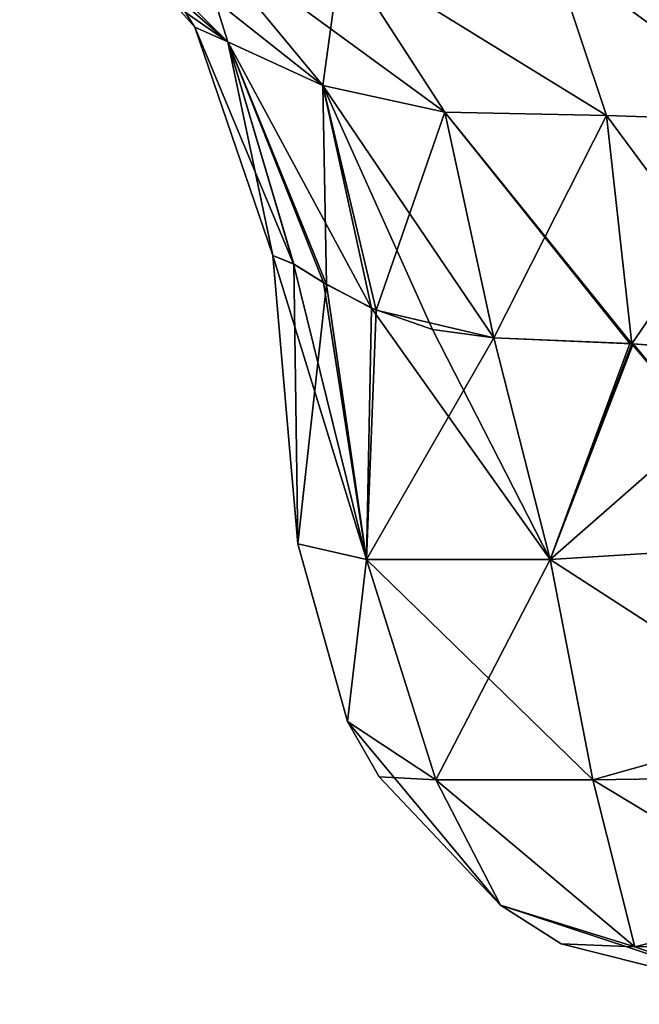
# Model space of a CAD drawing. Header units: millimetres. Extents: x -125 to 125, y -4 to 53.
# Tile 1 of 140: x -124.52 to -123.905, y -3.1 to -2.124. Entities that reach past the tile are written whole.
import ezdxf

# ---------------------------------------------------------------- set-up
doc = ezdxf.new("R2010")
doc.units = ezdxf.units.MM
doc.header["$LTSCALE"] = 65.185185
for name, color, linetype in [('284', 7, 'CONTINUOUS'), ('293', 7, 'CONTINUOUS'), ('322', 7, 'CONTINUOUS'), ('323', 7, 'CONTINUOUS'), ('326', 7, 'CONTINUOUS'), ('327', 7, 'CONTINUOUS'), ('363', 7, 'CONTINUOUS'), ('364', 7, 'CONTINUOUS'), ('365', 7, 'CONTINUOUS'), ('371', 7, 'CONTINUOUS'), ('372', 7, 'CONTINUOUS'), ('373', 7, 'CONTINUOUS'), ('446', 7, 'CONTINUOUS'), ('447', 7, 'CONTINUOUS'), ('448', 7, 'CONTINUOUS'), ('456', 7, 'CONTINUOUS'), ('457', 7, 'CONTINUOUS'), ('458', 7, 'CONTINUOUS')]:
    doc.layers.add(name, color=color, linetype=linetype)

msp = doc.modelspace()

# ---------------------------------------------------------------- linework, layer by layer
at = {"layer": '284', "color": 7, "linetype": 'Continuous'}
for points in [[(-124.24369, -2.64358, 38.95817), (-124.24369, -2.64358, 41.04183), (-124.26868, -2.35794, 38.93318), (-124.24369, -2.64358, 38.95817)], [(-124.24369, -2.64358, 41.04183), (-124.26868, -2.35794, 41.06682), (-124.26868, -2.35794, 38.93318), (-124.24369, -2.64358, 41.04183)]]:
    msp.add_3dface(points, dxfattribs=at)
at = {"layer": '293', "color": 7, "linetype": 'Continuous'}
for points in [[(-124.24369, -2.64358, -38.95817), (-124.26868, -2.35794, -38.93318), (-124.26868, -2.35794, -41.06682), (-124.24369, -2.64358, -38.95817)], [(-124.24369, -2.64358, -41.04183), (-124.24369, -2.64358, -38.95817), (-124.26868, -2.35794, -41.06682), (-124.24369, -2.64358, -41.04183)]]:
    msp.add_3dface(points, dxfattribs=at)
at = {"layer": '322', "color": 7, "linetype": 'Continuous'}
for points in [[(-124.24369, -2.64358, 38.95817), (-124.26868, -2.35794, 38.93318), (-124.24778, -2.36652, 38.79329), (-124.24369, -2.64358, 38.95817)], [(-124.21542, -2.38675, 38.71617), (-124.24369, -2.64358, 38.95817), (-124.24778, -2.36652, 38.79329), (-124.21542, -2.38675, 38.71617)], [(-124.17571, -2.65932, 38.7102), (-124.24369, -2.64358, 38.95817), (-124.21542, -2.38675, 38.71617), (-124.17571, -2.65932, 38.7102)], [(-124.16619, -2.41222, 38.64107), (-124.17571, -2.65932, 38.7102), (-124.21542, -2.38675, 38.71617), (-124.16619, -2.41222, 38.64107)], [(-124.04948, -2.43953, 38.53217), (-124.17571, -2.65932, 38.7102), (-124.16619, -2.41222, 38.64107), (-124.04948, -2.43953, 38.53217)], [(-123.99356, -2.65932, 38.52805), (-124.17571, -2.65932, 38.7102), (-124.04948, -2.43953, 38.53217), (-123.99356, -2.65932, 38.52805)], [(-123.91465, -2.44538, 38.46626), (-123.99356, -2.65932, 38.52805), (-124.04948, -2.43953, 38.53217), (-123.91465, -2.44538, 38.46626)], [(-123.91282, -2.44548, 38.4657), (-123.99356, -2.65932, 38.52805), (-123.91465, -2.44538, 38.46626), (-123.91282, -2.44548, 38.4657)], [(-123.76197, -2.45642, 38.44369), (-123.99356, -2.65932, 38.52805), (-123.91282, -2.44548, 38.4657), (-123.76197, -2.45642, 38.44369)], [(-123.76197, -2.45642, 38.44369), (-123.7456, -2.64358, 38.46007), (-123.99356, -2.65932, 38.52805), (-123.76197, -2.45642, 38.44369)]]:
    msp.add_3dface(points, dxfattribs=at)
at = {"layer": '323', "color": 7, "linetype": 'Continuous'}
for points in [[(-124.26868, -2.35794, 41.06682), (-124.24369, -2.64358, 41.04183), (-124.17571, -2.65932, 41.2898), (-124.26868, -2.35794, 41.06682)], [(-124.26868, -2.35794, 41.06682), (-124.17571, -2.65932, 41.2898), (-124.24817, -2.36628, 41.20547), (-124.26868, -2.35794, 41.06682)], [(-124.24817, -2.36628, 41.20547), (-124.17571, -2.65932, 41.2898), (-124.21849, -2.38492, 41.27794), (-124.24817, -2.36628, 41.20547)], [(-124.21849, -2.38492, 41.27794), (-124.17571, -2.65932, 41.2898), (-124.1707, -2.41022, 41.35316), (-124.21849, -2.38492, 41.27794)], [(-124.17571, -2.65932, 41.2898), (-123.99356, -2.65932, 41.47195), (-124.1707, -2.41022, 41.35316), (-124.17571, -2.65932, 41.2898)], [(-124.1707, -2.41022, 41.35316), (-123.99356, -2.65932, 41.47195), (-124.11023, -2.4313, 41.4191), (-124.1707, -2.41022, 41.35316)], [(-124.11023, -2.4313, 41.4191), (-123.99356, -2.65932, 41.47195), (-124.04948, -2.43953, 41.46783), (-124.11023, -2.4313, 41.4191)], [(-124.04948, -2.43953, 41.46783), (-123.99356, -2.65932, 41.47195), (-123.91137, -2.44557, 41.53474), (-124.04948, -2.43953, 41.46783)], [(-123.99356, -2.65932, 41.47195), (-123.7456, -2.64358, 41.53993), (-123.91137, -2.44557, 41.53474), (-123.99356, -2.65932, 41.47195)], [(-123.7456, -2.64358, 41.53993), (-123.76197, -2.45642, 41.55631), (-123.91137, -2.44557, 41.53474), (-123.7456, -2.64358, 41.53993)]]:
    msp.add_3dface(points, dxfattribs=at)
at = {"layer": '326', "color": 7, "linetype": 'Continuous'}
for points in [[(-124.24369, -2.64358, -41.04183), (-124.26868, -2.35794, -41.06682), (-124.24778, -2.36652, -41.20671), (-124.24369, -2.64358, -41.04183)], [(-124.21542, -2.38675, -41.28383), (-124.24369, -2.64358, -41.04183), (-124.24778, -2.36652, -41.20671), (-124.21542, -2.38675, -41.28383)], [(-124.17571, -2.65932, -41.2898), (-124.24369, -2.64358, -41.04183), (-124.21542, -2.38675, -41.28383), (-124.17571, -2.65932, -41.2898)], [(-124.16619, -2.41222, -41.35893), (-124.17571, -2.65932, -41.2898), (-124.21542, -2.38675, -41.28383), (-124.16619, -2.41222, -41.35893)], [(-124.04948, -2.43953, -41.46783), (-124.17571, -2.65932, -41.2898), (-124.16619, -2.41222, -41.35893), (-124.04948, -2.43953, -41.46783)], [(-123.99356, -2.65932, -41.47195), (-124.17571, -2.65932, -41.2898), (-124.04948, -2.43953, -41.46783), (-123.99356, -2.65932, -41.47195)], [(-123.91465, -2.44538, -41.53374), (-123.99356, -2.65932, -41.47195), (-124.04948, -2.43953, -41.46783), (-123.91465, -2.44538, -41.53374)], [(-123.76197, -2.45642, -41.55631), (-123.99356, -2.65932, -41.47195), (-123.91465, -2.44538, -41.53374), (-123.76197, -2.45642, -41.55631)], [(-123.76197, -2.45642, -41.55631), (-123.7456, -2.64358, -41.53993), (-123.99356, -2.65932, -41.47195), (-123.76197, -2.45642, -41.55631)]]:
    msp.add_3dface(points, dxfattribs=at)
at = {"layer": '327', "color": 7, "linetype": 'Continuous'}
for points in [[(-124.26868, -2.35794, -38.93318), (-124.24369, -2.64358, -38.95817), (-124.17571, -2.65932, -38.7102), (-124.26868, -2.35794, -38.93318)], [(-124.26868, -2.35794, -38.93318), (-124.17571, -2.65932, -38.7102), (-124.24817, -2.36628, -38.79453), (-124.26868, -2.35794, -38.93318)], [(-124.24817, -2.36628, -38.79453), (-124.17571, -2.65932, -38.7102), (-124.21849, -2.38492, -38.72206), (-124.24817, -2.36628, -38.79453)], [(-124.21849, -2.38492, -38.72206), (-124.17571, -2.65932, -38.7102), (-124.1707, -2.41022, -38.64684), (-124.21849, -2.38492, -38.72206)], [(-124.17571, -2.65932, -38.7102), (-123.99356, -2.65932, -38.52805), (-124.1707, -2.41022, -38.64684), (-124.17571, -2.65932, -38.7102)], [(-124.1707, -2.41022, -38.64684), (-123.99356, -2.65932, -38.52805), (-124.11023, -2.4313, -38.5809), (-124.1707, -2.41022, -38.64684)], [(-124.11023, -2.4313, -38.5809), (-123.99356, -2.65932, -38.52805), (-124.04948, -2.43953, -38.53217), (-124.11023, -2.4313, -38.5809)], [(-124.04948, -2.43953, -38.53217), (-123.99356, -2.65932, -38.52805), (-123.91282, -2.44548, -38.4657), (-124.04948, -2.43953, -38.53217)], [(-123.99356, -2.65932, -38.52805), (-123.7456, -2.64358, -38.46007), (-123.91282, -2.44548, -38.4657), (-123.99356, -2.65932, -38.52805)], [(-123.7456, -2.64358, -38.46007), (-123.76197, -2.45642, -38.44369), (-123.91282, -2.44548, -38.4657), (-123.7456, -2.64358, -38.46007)]]:
    msp.add_3dface(points, dxfattribs=at)
at = {"layer": '363', "color": 7, "linetype": 'Continuous'}
for points in [[(-124.17571, -2.65932, 41.2898), (-124.24369, -2.64358, 41.04183), (-124.19465, -2.8199, 41.04183), (-124.17571, -2.65932, 41.2898)], [(-123.7456, -2.64358, 41.53993), (-123.99356, -2.65932, 41.47195), (-123.7456, -2.8199, 41.49088), (-123.7456, -2.64358, 41.53993)], [(-124.10711, -2.87747, 41.24756), (-124.17571, -2.65932, 41.2898), (-124.19465, -2.8199, 41.04183), (-124.10711, -2.87747, 41.24756)], [(-123.99356, -2.65932, 41.47195), (-124.17571, -2.65932, 41.2898), (-123.95132, -2.87747, 41.40335), (-123.99356, -2.65932, 41.47195)], [(-123.95132, -2.87747, 41.40335), (-124.17571, -2.65932, 41.2898), (-124.10711, -2.87747, 41.24756), (-123.95132, -2.87747, 41.40335)], [(-123.7456, -2.8199, 41.49088), (-123.99356, -2.65932, 41.47195), (-123.95132, -2.87747, 41.40335), (-123.7456, -2.8199, 41.49088)], [(-124.04305, -3.00189, 41.04183), (-124.19465, -2.8199, 41.04183), (-124.16335, -2.87474, 41.04183), (-124.04305, -3.00189, 41.04183)], [(-124.10711, -2.87747, 41.24756), (-124.19465, -2.8199, 41.04183), (-124.04305, -3.00189, 41.04183), (-124.10711, -2.87747, 41.24756)], [(-123.7456, -2.87475, 41.45958), (-123.7456, -2.8199, 41.49088), (-123.95132, -2.87747, 41.40335), (-123.7456, -2.87475, 41.45958)], [(-123.95132, -2.87747, 41.40335), (-124.10711, -2.87747, 41.24756), (-123.90966, -3.0429, 41.2059), (-123.95132, -2.87747, 41.40335)], [(-123.90966, -3.0429, 41.2059), (-124.10711, -2.87747, 41.24756), (-124.04305, -3.00189, 41.04183), (-123.90966, -3.0429, 41.2059)], [(-123.7456, -3.00189, 41.33929), (-123.7456, -2.87475, 41.45958), (-123.95132, -2.87747, 41.40335), (-123.7456, -3.00189, 41.33929)], [(-123.7456, -3.00189, 41.33929), (-123.95132, -2.87747, 41.40335), (-123.90966, -3.0429, 41.2059), (-123.7456, -3.00189, 41.33929)], [(-123.7456, -3.1, 41.04183), (-124.04305, -3.00189, 41.04183), (-123.9829, -3.0401, 41.04183), (-123.7456, -3.1, 41.04183)], [(-123.7456, -3.1, 41.04183), (-123.90966, -3.0429, 41.2059), (-124.04305, -3.00189, 41.04183), (-123.7456, -3.1, 41.04183)], [(-123.7456, -3.0401, 41.27914), (-123.7456, -3.00189, 41.33929), (-123.90966, -3.0429, 41.2059), (-123.7456, -3.0401, 41.27914)], [(-123.7456, -3.1, 41.04183), (-123.7456, -3.0401, 41.27914), (-123.90966, -3.0429, 41.2059), (-123.7456, -3.1, 41.04183)]]:
    msp.add_3dface(points, dxfattribs=at)
at = {"layer": '364', "color": 7, "linetype": 'Continuous'}
for points in [[(-124.19465, -2.8199, 41.04183), (-124.24369, -2.64358, 41.04183), (-124.19465, -2.8199, 38.95817), (-124.19465, -2.8199, 41.04183)], [(-124.24369, -2.64358, 41.04183), (-124.24369, -2.64358, 38.95817), (-124.19465, -2.8199, 38.95817), (-124.24369, -2.64358, 41.04183)], [(-124.16335, -2.87474, 41.04183), (-124.19465, -2.8199, 41.04183), (-124.16335, -2.87475, 38.95817), (-124.16335, -2.87474, 41.04183)], [(-124.16335, -2.87475, 38.95817), (-124.19465, -2.8199, 41.04183), (-124.19465, -2.8199, 38.95817), (-124.16335, -2.87475, 38.95817)], [(-124.04305, -3.00189, 41.04183), (-124.16335, -2.87474, 41.04183), (-124.04305, -3.00189, 38.95817), (-124.04305, -3.00189, 41.04183)], [(-124.04305, -3.00189, 38.95817), (-124.16335, -2.87474, 41.04183), (-124.16335, -2.87475, 38.95817), (-124.04305, -3.00189, 38.95817)], [(-123.9829, -3.0401, 38.95817), (-124.04305, -3.00189, 41.04183), (-124.04305, -3.00189, 38.95817), (-123.9829, -3.0401, 38.95817)], [(-123.9829, -3.0401, 41.04183), (-124.04305, -3.00189, 41.04183), (-123.9829, -3.0401, 38.95817), (-123.9829, -3.0401, 41.04183)], [(-123.7456, -3.1, 38.95817), (-123.7456, -3.1, 41.04183), (-123.9829, -3.0401, 41.04183), (-123.7456, -3.1, 38.95817)], [(-123.7456, -3.1, 38.95817), (-123.9829, -3.0401, 41.04183), (-123.9829, -3.0401, 38.95817), (-123.7456, -3.1, 38.95817)]]:
    msp.add_3dface(points, dxfattribs=at)
at = {"layer": '365', "color": 7, "linetype": 'Continuous'}
for points in [[(-124.24369, -2.64358, 38.95817), (-124.17571, -2.65932, 38.7102), (-124.19465, -2.8199, 38.95817), (-124.24369, -2.64358, 38.95817)], [(-123.99356, -2.65932, 38.52805), (-123.7456, -2.64358, 38.46007), (-123.7456, -2.8199, 38.50912), (-123.99356, -2.65932, 38.52805)], [(-124.19465, -2.8199, 38.95817), (-124.17571, -2.65932, 38.7102), (-124.10711, -2.87747, 38.75244), (-124.19465, -2.8199, 38.95817)], [(-124.17571, -2.65932, 38.7102), (-123.99356, -2.65932, 38.52805), (-124.10711, -2.87747, 38.75244), (-124.17571, -2.65932, 38.7102)], [(-124.10711, -2.87747, 38.75244), (-123.99356, -2.65932, 38.52805), (-123.95132, -2.87747, 38.59665), (-124.10711, -2.87747, 38.75244)], [(-123.95132, -2.87747, 38.59665), (-123.99356, -2.65932, 38.52805), (-123.7456, -2.8199, 38.50912), (-123.95132, -2.87747, 38.59665)], [(-124.16335, -2.87475, 38.95817), (-124.19465, -2.8199, 38.95817), (-124.10711, -2.87747, 38.75244), (-124.16335, -2.87475, 38.95817)], [(-123.95132, -2.87747, 38.59665), (-123.7456, -2.8199, 38.50912), (-123.7456, -3.00189, 38.66071), (-123.95132, -2.87747, 38.59665)], [(-124.04305, -3.00189, 38.95817), (-124.16335, -2.87475, 38.95817), (-124.10711, -2.87747, 38.75244), (-124.04305, -3.00189, 38.95817)], [(-124.04305, -3.00189, 38.95817), (-124.10711, -2.87747, 38.75244), (-123.90966, -3.0429, 38.7941), (-124.04305, -3.00189, 38.95817)], [(-124.10711, -2.87747, 38.75244), (-123.95132, -2.87747, 38.59665), (-123.90966, -3.0429, 38.7941), (-124.10711, -2.87747, 38.75244)], [(-123.90966, -3.0429, 38.7941), (-123.95132, -2.87747, 38.59665), (-123.7456, -3.00189, 38.66071), (-123.90966, -3.0429, 38.7941)], [(-123.9829, -3.0401, 38.95817), (-124.04305, -3.00189, 38.95817), (-123.90966, -3.0429, 38.7941), (-123.9829, -3.0401, 38.95817)], [(-123.7456, -3.1, 38.95817), (-123.90966, -3.0429, 38.7941), (-123.7456, -3.00189, 38.66071), (-123.7456, -3.1, 38.95817)], [(-123.7456, -3.1, 38.95817), (-123.9829, -3.0401, 38.95817), (-123.90966, -3.0429, 38.7941), (-123.7456, -3.1, 38.95817)]]:
    msp.add_3dface(points, dxfattribs=at)
at = {"layer": '371', "color": 7, "linetype": 'Continuous'}
for points in [[(-124.17571, -2.65932, -38.7102), (-124.24369, -2.64358, -38.95817), (-124.19465, -2.8199, -38.95817), (-124.17571, -2.65932, -38.7102)], [(-123.7456, -2.64358, -38.46007), (-123.99356, -2.65932, -38.52805), (-123.7456, -2.8199, -38.50912), (-123.7456, -2.64358, -38.46007)], [(-124.10711, -2.87747, -38.75244), (-124.17571, -2.65932, -38.7102), (-124.19465, -2.8199, -38.95817), (-124.10711, -2.87747, -38.75244)], [(-123.99356, -2.65932, -38.52805), (-124.17571, -2.65932, -38.7102), (-123.95132, -2.87747, -38.59665), (-123.99356, -2.65932, -38.52805)], [(-123.95132, -2.87747, -38.59665), (-124.17571, -2.65932, -38.7102), (-124.10711, -2.87747, -38.75244), (-123.95132, -2.87747, -38.59665)], [(-123.7456, -2.8199, -38.50912), (-123.99356, -2.65932, -38.52805), (-123.95132, -2.87747, -38.59665), (-123.7456, -2.8199, -38.50912)], [(-124.04305, -3.00189, -38.95817), (-124.19465, -2.8199, -38.95817), (-124.16335, -2.87474, -38.95817), (-124.04305, -3.00189, -38.95817)], [(-124.10711, -2.87747, -38.75244), (-124.19465, -2.8199, -38.95817), (-124.04305, -3.00189, -38.95817), (-124.10711, -2.87747, -38.75244)], [(-123.7456, -2.87475, -38.54042), (-123.7456, -2.8199, -38.50912), (-123.95132, -2.87747, -38.59665), (-123.7456, -2.87475, -38.54042)], [(-123.90966, -3.0429, -38.7941), (-124.10711, -2.87747, -38.75244), (-124.04305, -3.00189, -38.95817), (-123.90966, -3.0429, -38.7941)], [(-123.95132, -2.87747, -38.59665), (-124.10711, -2.87747, -38.75244), (-123.90966, -3.0429, -38.7941), (-123.95132, -2.87747, -38.59665)], [(-123.7456, -3.00189, -38.66071), (-123.7456, -2.87475, -38.54042), (-123.95132, -2.87747, -38.59665), (-123.7456, -3.00189, -38.66071)], [(-123.7456, -3.00189, -38.66071), (-123.95132, -2.87747, -38.59665), (-123.90966, -3.0429, -38.7941), (-123.7456, -3.00189, -38.66071)], [(-123.7456, -3.1, -38.95817), (-123.90966, -3.0429, -38.7941), (-124.04305, -3.00189, -38.95817), (-123.7456, -3.1, -38.95817)], [(-123.7456, -3.1, -38.95817), (-124.04305, -3.00189, -38.95817), (-123.9829, -3.0401, -38.95817), (-123.7456, -3.1, -38.95817)], [(-123.7456, -3.0401, -38.72086), (-123.7456, -3.00189, -38.66071), (-123.90966, -3.0429, -38.7941), (-123.7456, -3.0401, -38.72086)], [(-123.7456, -3.1, -38.95817), (-123.7456, -3.0401, -38.72086), (-123.90966, -3.0429, -38.7941), (-123.7456, -3.1, -38.95817)]]:
    msp.add_3dface(points, dxfattribs=at)
at = {"layer": '372', "color": 7, "linetype": 'Continuous'}
for points in [[(-124.24369, -2.64358, -38.95817), (-124.24369, -2.64358, -41.04183), (-124.19465, -2.8199, -41.04183), (-124.24369, -2.64358, -38.95817)], [(-124.19465, -2.8199, -38.95817), (-124.24369, -2.64358, -38.95817), (-124.19465, -2.8199, -41.04183), (-124.19465, -2.8199, -38.95817)], [(-124.16335, -2.87474, -38.95817), (-124.19465, -2.8199, -38.95817), (-124.16335, -2.87475, -41.04183), (-124.16335, -2.87474, -38.95817)], [(-124.16335, -2.87475, -41.04183), (-124.19465, -2.8199, -38.95817), (-124.19465, -2.8199, -41.04183), (-124.16335, -2.87475, -41.04183)], [(-124.04305, -3.00189, -38.95817), (-124.16335, -2.87474, -38.95817), (-124.04305, -3.00189, -41.04183), (-124.04305, -3.00189, -38.95817)], [(-124.04305, -3.00189, -41.04183), (-124.16335, -2.87474, -38.95817), (-124.16335, -2.87475, -41.04183), (-124.04305, -3.00189, -41.04183)], [(-123.9829, -3.0401, -38.95817), (-124.04305, -3.00189, -38.95817), (-123.9829, -3.0401, -41.04183), (-123.9829, -3.0401, -38.95817)], [(-123.9829, -3.0401, -41.04183), (-124.04305, -3.00189, -38.95817), (-124.04305, -3.00189, -41.04183), (-123.9829, -3.0401, -41.04183)], [(-123.7456, -3.1, -41.04183), (-123.9829, -3.0401, -38.95817), (-123.9829, -3.0401, -41.04183), (-123.7456, -3.1, -41.04183)], [(-123.7456, -3.1, -41.04183), (-123.7456, -3.1, -38.95817), (-123.9829, -3.0401, -38.95817), (-123.7456, -3.1, -41.04183)]]:
    msp.add_3dface(points, dxfattribs=at)
at = {"layer": '373', "color": 7, "linetype": 'Continuous'}
for points in [[(-124.24369, -2.64358, -41.04183), (-124.17571, -2.65932, -41.2898), (-124.19465, -2.8199, -41.04183), (-124.24369, -2.64358, -41.04183)], [(-123.99356, -2.65932, -41.47195), (-123.7456, -2.64358, -41.53993), (-123.7456, -2.8199, -41.49088), (-123.99356, -2.65932, -41.47195)], [(-124.19465, -2.8199, -41.04183), (-124.17571, -2.65932, -41.2898), (-124.10711, -2.87747, -41.24756), (-124.19465, -2.8199, -41.04183)], [(-124.17571, -2.65932, -41.2898), (-123.99356, -2.65932, -41.47195), (-124.10711, -2.87747, -41.24756), (-124.17571, -2.65932, -41.2898)], [(-124.10711, -2.87747, -41.24756), (-123.99356, -2.65932, -41.47195), (-123.95132, -2.87747, -41.40335), (-124.10711, -2.87747, -41.24756)], [(-123.95132, -2.87747, -41.40335), (-123.99356, -2.65932, -41.47195), (-123.7456, -2.8199, -41.49088), (-123.95132, -2.87747, -41.40335)], [(-124.16335, -2.87475, -41.04183), (-124.19465, -2.8199, -41.04183), (-124.10711, -2.87747, -41.24756), (-124.16335, -2.87475, -41.04183)], [(-123.95132, -2.87747, -41.40335), (-123.7456, -2.8199, -41.49088), (-123.7456, -3.00189, -41.33929), (-123.95132, -2.87747, -41.40335)], [(-124.04305, -3.00189, -41.04183), (-124.16335, -2.87475, -41.04183), (-124.10711, -2.87747, -41.24756), (-124.04305, -3.00189, -41.04183)], [(-124.04305, -3.00189, -41.04183), (-124.10711, -2.87747, -41.24756), (-123.90966, -3.0429, -41.2059), (-124.04305, -3.00189, -41.04183)], [(-124.10711, -2.87747, -41.24756), (-123.95132, -2.87747, -41.40335), (-123.90966, -3.0429, -41.2059), (-124.10711, -2.87747, -41.24756)], [(-123.90966, -3.0429, -41.2059), (-123.95132, -2.87747, -41.40335), (-123.7456, -3.00189, -41.33929), (-123.90966, -3.0429, -41.2059)], [(-123.9829, -3.0401, -41.04183), (-124.04305, -3.00189, -41.04183), (-123.90966, -3.0429, -41.2059), (-123.9829, -3.0401, -41.04183)], [(-123.7456, -3.1, -41.04183), (-123.90966, -3.0429, -41.2059), (-123.7456, -3.00189, -41.33929), (-123.7456, -3.1, -41.04183)], [(-123.7456, -3.1, -41.04183), (-123.9829, -3.0401, -41.04183), (-123.90966, -3.0429, -41.2059), (-123.7456, -3.1, -41.04183)]]:
    msp.add_3dface(points, dxfattribs=at)
at = {"layer": '446', "color": 7, "linetype": 'Continuous'}
for points in [[(-124.34582, -2.13171, -41.06682), (-124.47499, -1.98687, -41.34695), (-124.31321, -2.14625, -41.27095), (-124.34582, -2.13171, -41.06682)], [(-124.35561, -2.11703, -41.06682), (-124.47499, -1.98687, -41.34695), (-124.34582, -2.13171, -41.06682), (-124.35561, -2.11703, -41.06682)], [(-124.47499, -1.98687, -41.34695), (-124.34879, -2.03265, -41.55687), (-124.31321, -2.14625, -41.27095), (-124.47499, -1.98687, -41.34695)], [(-124.31321, -2.14625, -41.27095), (-124.34879, -2.03265, -41.55687), (-124.21889, -2.18948, -41.43085), (-124.31321, -2.14625, -41.27095)], [(-124.34879, -2.03265, -41.55687), (-124.20085, -2.05724, -41.68415), (-124.21889, -2.18948, -41.43085), (-124.34879, -2.03265, -41.55687)], [(-124.21889, -2.18948, -41.43085), (-124.20085, -2.05724, -41.68415), (-124.09808, -2.21605, -41.53729), (-124.21889, -2.18948, -41.43085)], [(-124.26868, -2.35794, -41.06682), (-124.34582, -2.13171, -41.06682), (-124.31321, -2.14625, -41.27095), (-124.26868, -2.35794, -41.06682)], [(-124.24778, -2.36652, -41.20671), (-124.26868, -2.35794, -41.06682), (-124.31321, -2.14625, -41.27095), (-124.24778, -2.36652, -41.20671)], [(-124.21542, -2.38675, -41.28383), (-124.24778, -2.36652, -41.20671), (-124.31321, -2.14625, -41.27095), (-124.21542, -2.38675, -41.28383)], [(-124.21542, -2.38675, -41.28383), (-124.31321, -2.14625, -41.27095), (-124.21889, -2.18948, -41.43085), (-124.21542, -2.38675, -41.28383)], [(-124.16619, -2.41222, -41.35893), (-124.21542, -2.38675, -41.28383), (-124.21889, -2.18948, -41.43085), (-124.16619, -2.41222, -41.35893)], [(-124.16619, -2.41222, -41.35893), (-124.21889, -2.18948, -41.43085), (-124.09808, -2.21605, -41.53729), (-124.16619, -2.41222, -41.35893)], [(-124.04948, -2.43953, -41.46783), (-124.16619, -2.41222, -41.35893), (-124.09808, -2.21605, -41.53729), (-124.04948, -2.43953, -41.46783)]]:
    msp.add_3dface(points, dxfattribs=at)
at = {"layer": '447', "color": 7, "linetype": 'Continuous'}
for points in [[(-124.47499, -1.98687, -38.65305), (-124.51957, -1.9669, -38.93318), (-124.31321, -2.14625, -38.72906), (-124.47499, -1.98687, -38.65305)], [(-124.31321, -2.14625, -38.72906), (-124.51957, -1.9669, -38.93318), (-124.35561, -2.11703, -38.93318), (-124.31321, -2.14625, -38.72906)], [(-124.34879, -2.03265, -38.44313), (-124.47499, -1.98687, -38.65305), (-124.21889, -2.18948, -38.56915), (-124.34879, -2.03265, -38.44313)], [(-124.21889, -2.18948, -38.56915), (-124.47499, -1.98687, -38.65305), (-124.31321, -2.14625, -38.72906), (-124.21889, -2.18948, -38.56915)], [(-124.09808, -2.21605, -38.46271), (-124.34879, -2.03265, -38.44313), (-124.21889, -2.18948, -38.56915), (-124.09808, -2.21605, -38.46271)], [(-124.20085, -2.05724, -38.31585), (-124.34879, -2.03265, -38.44313), (-124.09808, -2.21605, -38.46271), (-124.20085, -2.05724, -38.31585)], [(-124.34582, -2.13171, -38.93318), (-124.31321, -2.14625, -38.72906), (-124.35561, -2.11703, -38.93318), (-124.34582, -2.13171, -38.93318)], [(-124.24817, -2.36628, -38.79453), (-124.31321, -2.14625, -38.72906), (-124.34582, -2.13171, -38.93318), (-124.24817, -2.36628, -38.79453)], [(-124.26868, -2.35794, -38.93318), (-124.24817, -2.36628, -38.79453), (-124.34582, -2.13171, -38.93318), (-124.26868, -2.35794, -38.93318)], [(-124.24817, -2.36628, -38.79453), (-124.21849, -2.38492, -38.72206), (-124.31321, -2.14625, -38.72906), (-124.24817, -2.36628, -38.79453)], [(-124.1707, -2.41022, -38.64684), (-124.21889, -2.18948, -38.56915), (-124.31321, -2.14625, -38.72906), (-124.1707, -2.41022, -38.64684)], [(-124.21849, -2.38492, -38.72206), (-124.1707, -2.41022, -38.64684), (-124.31321, -2.14625, -38.72906), (-124.21849, -2.38492, -38.72206)], [(-124.04948, -2.43953, -38.53217), (-124.09808, -2.21605, -38.46271), (-124.21889, -2.18948, -38.56915), (-124.04948, -2.43953, -38.53217)], [(-124.11023, -2.4313, -38.5809), (-124.04948, -2.43953, -38.53217), (-124.21889, -2.18948, -38.56915), (-124.11023, -2.4313, -38.5809)], [(-124.1707, -2.41022, -38.64684), (-124.11023, -2.4313, -38.5809), (-124.21889, -2.18948, -38.56915), (-124.1707, -2.41022, -38.64684)]]:
    msp.add_3dface(points, dxfattribs=at)
at = {"layer": '448', "color": 7, "linetype": 'Continuous'}
for points in [[(-124.20085, -2.05724, -38.31585), (-124.09808, -2.21605, -38.46271), (-123.9378, -2.21915, -38.38618), (-124.20085, -2.05724, -38.31585)], [(-124.20085, -2.05724, -38.31585), (-123.9378, -2.21915, -38.38618), (-123.99162, -2.05816, -38.21482), (-124.20085, -2.05724, -38.31585)], [(-123.76197, -2.22525, -38.36334), (-123.76197, -2.0599, -38.1829), (-123.99162, -2.05816, -38.21482), (-123.76197, -2.22525, -38.36334)], [(-123.9378, -2.21915, -38.38618), (-123.76197, -2.22525, -38.36334), (-123.99162, -2.05816, -38.21482), (-123.9378, -2.21915, -38.38618)], [(-124.09808, -2.21605, -38.46271), (-124.04948, -2.43953, -38.53217), (-123.9378, -2.21915, -38.38618), (-124.09808, -2.21605, -38.46271)], [(-124.04948, -2.43953, -38.53217), (-123.91282, -2.44548, -38.4657), (-123.9378, -2.21915, -38.38618), (-124.04948, -2.43953, -38.53217)], [(-123.91282, -2.44548, -38.4657), (-123.76197, -2.22525, -38.36334), (-123.9378, -2.21915, -38.38618), (-123.91282, -2.44548, -38.4657)], [(-123.91282, -2.44548, -38.4657), (-123.76197, -2.45642, -38.44369), (-123.76197, -2.22525, -38.36334), (-123.91282, -2.44548, -38.4657)]]:
    msp.add_3dface(points, dxfattribs=at)
at = {"layer": '456', "color": 7, "linetype": 'Continuous'}
for points in [[(-123.9378, -2.21915, 38.38618), (-124.20085, -2.05724, 38.31585), (-123.99162, -2.05816, 38.21482), (-123.9378, -2.21915, 38.38618)], [(-124.09808, -2.21605, 38.46271), (-124.20085, -2.05724, 38.31585), (-123.9378, -2.21915, 38.38618), (-124.09808, -2.21605, 38.46271)], [(-123.76197, -2.22525, 38.36334), (-123.9378, -2.21915, 38.38618), (-123.99162, -2.05816, 38.21482), (-123.76197, -2.22525, 38.36334)], [(-123.76197, -2.0599, 38.1829), (-123.76197, -2.22525, 38.36334), (-123.99162, -2.05816, 38.21482), (-123.76197, -2.0599, 38.1829)], [(-123.91282, -2.44548, 38.4657), (-123.91465, -2.44538, 38.46626), (-124.09808, -2.21605, 38.46271), (-123.91282, -2.44548, 38.4657)], [(-123.91282, -2.44548, 38.4657), (-124.09808, -2.21605, 38.46271), (-123.9378, -2.21915, 38.38618), (-123.91282, -2.44548, 38.4657)], [(-123.91465, -2.44538, 38.46626), (-124.04948, -2.43953, 38.53217), (-124.09808, -2.21605, 38.46271), (-123.91465, -2.44538, 38.46626)], [(-123.76197, -2.45642, 38.44369), (-123.91282, -2.44548, 38.4657), (-123.9378, -2.21915, 38.38618), (-123.76197, -2.45642, 38.44369)], [(-123.76197, -2.22525, 38.36334), (-123.76197, -2.45642, 38.44369), (-123.9378, -2.21915, 38.38618), (-123.76197, -2.22525, 38.36334)]]:
    msp.add_3dface(points, dxfattribs=at)
at = {"layer": '457', "color": 7, "linetype": 'Continuous'}
for points in [[(-124.34582, -2.13171, 38.93318), (-124.47499, -1.98687, 38.65305), (-124.31321, -2.14625, 38.72905), (-124.34582, -2.13171, 38.93318)], [(-124.35561, -2.11703, 38.93318), (-124.47499, -1.98687, 38.65305), (-124.34582, -2.13171, 38.93318), (-124.35561, -2.11703, 38.93318)], [(-124.47499, -1.98687, 38.65305), (-124.34879, -2.03265, 38.44313), (-124.31321, -2.14625, 38.72905), (-124.47499, -1.98687, 38.65305)], [(-124.34879, -2.03265, 38.44313), (-124.20085, -2.05724, 38.31585), (-124.21889, -2.18948, 38.56915), (-124.34879, -2.03265, 38.44313)], [(-124.31321, -2.14625, 38.72905), (-124.34879, -2.03265, 38.44313), (-124.21889, -2.18948, 38.56915), (-124.31321, -2.14625, 38.72905)], [(-124.20085, -2.05724, 38.31585), (-124.09808, -2.21605, 38.46271), (-124.21889, -2.18948, 38.56915), (-124.20085, -2.05724, 38.31585)], [(-124.26868, -2.35794, 38.93318), (-124.34582, -2.13171, 38.93318), (-124.31321, -2.14625, 38.72905), (-124.26868, -2.35794, 38.93318)], [(-124.24778, -2.36652, 38.79329), (-124.26868, -2.35794, 38.93318), (-124.31321, -2.14625, 38.72905), (-124.24778, -2.36652, 38.79329)], [(-124.21542, -2.38675, 38.71617), (-124.24778, -2.36652, 38.79329), (-124.31321, -2.14625, 38.72905), (-124.21542, -2.38675, 38.71617)], [(-124.21542, -2.38675, 38.71617), (-124.31321, -2.14625, 38.72905), (-124.21889, -2.18948, 38.56915), (-124.21542, -2.38675, 38.71617)], [(-124.09808, -2.21605, 38.46271), (-124.16619, -2.41222, 38.64107), (-124.21889, -2.18948, 38.56915), (-124.09808, -2.21605, 38.46271)], [(-124.16619, -2.41222, 38.64107), (-124.21542, -2.38675, 38.71617), (-124.21889, -2.18948, 38.56915), (-124.16619, -2.41222, 38.64107)], [(-124.04948, -2.43953, 38.53217), (-124.16619, -2.41222, 38.64107), (-124.09808, -2.21605, 38.46271), (-124.04948, -2.43953, 38.53217)]]:
    msp.add_3dface(points, dxfattribs=at)
at = {"layer": '458', "color": 7, "linetype": 'Continuous'}
for points in [[(-124.47499, -1.98687, 41.34695), (-124.51957, -1.9669, 41.06682), (-124.31321, -2.14625, 41.27094), (-124.47499, -1.98687, 41.34695)], [(-124.31321, -2.14625, 41.27094), (-124.51957, -1.9669, 41.06682), (-124.35561, -2.11703, 41.06682), (-124.31321, -2.14625, 41.27094)], [(-124.34879, -2.03265, 41.55687), (-124.47499, -1.98687, 41.34695), (-124.21889, -2.18948, 41.43085), (-124.34879, -2.03265, 41.55687)], [(-124.21889, -2.18948, 41.43085), (-124.47499, -1.98687, 41.34695), (-124.31321, -2.14625, 41.27094), (-124.21889, -2.18948, 41.43085)], [(-124.20085, -2.05724, 41.68415), (-124.34879, -2.03265, 41.55687), (-124.09808, -2.21605, 41.53729), (-124.20085, -2.05724, 41.68415)], [(-124.09808, -2.21605, 41.53729), (-124.34879, -2.03265, 41.55687), (-124.21889, -2.18948, 41.43085), (-124.09808, -2.21605, 41.53729)], [(-124.34582, -2.13171, 41.06682), (-124.31321, -2.14625, 41.27094), (-124.35561, -2.11703, 41.06682), (-124.34582, -2.13171, 41.06682)], [(-124.24817, -2.36628, 41.20547), (-124.31321, -2.14625, 41.27094), (-124.34582, -2.13171, 41.06682), (-124.24817, -2.36628, 41.20547)], [(-124.26868, -2.35794, 41.06682), (-124.24817, -2.36628, 41.20547), (-124.34582, -2.13171, 41.06682), (-124.26868, -2.35794, 41.06682)], [(-124.21849, -2.38492, 41.27794), (-124.1707, -2.41022, 41.35316), (-124.31321, -2.14625, 41.27094), (-124.21849, -2.38492, 41.27794)], [(-124.24817, -2.36628, 41.20547), (-124.21849, -2.38492, 41.27794), (-124.31321, -2.14625, 41.27094), (-124.24817, -2.36628, 41.20547)], [(-124.1707, -2.41022, 41.35316), (-124.21889, -2.18948, 41.43085), (-124.31321, -2.14625, 41.27094), (-124.1707, -2.41022, 41.35316)], [(-124.11023, -2.4313, 41.4191), (-124.04948, -2.43953, 41.46783), (-124.21889, -2.18948, 41.43085), (-124.11023, -2.4313, 41.4191)], [(-124.04948, -2.43953, 41.46783), (-124.09808, -2.21605, 41.53729), (-124.21889, -2.18948, 41.43085), (-124.04948, -2.43953, 41.46783)], [(-124.1707, -2.41022, 41.35316), (-124.11023, -2.4313, 41.4191), (-124.21889, -2.18948, 41.43085), (-124.1707, -2.41022, 41.35316)]]:
    msp.add_3dface(points, dxfattribs=at)

doc.saveas('drawing.dxf')
